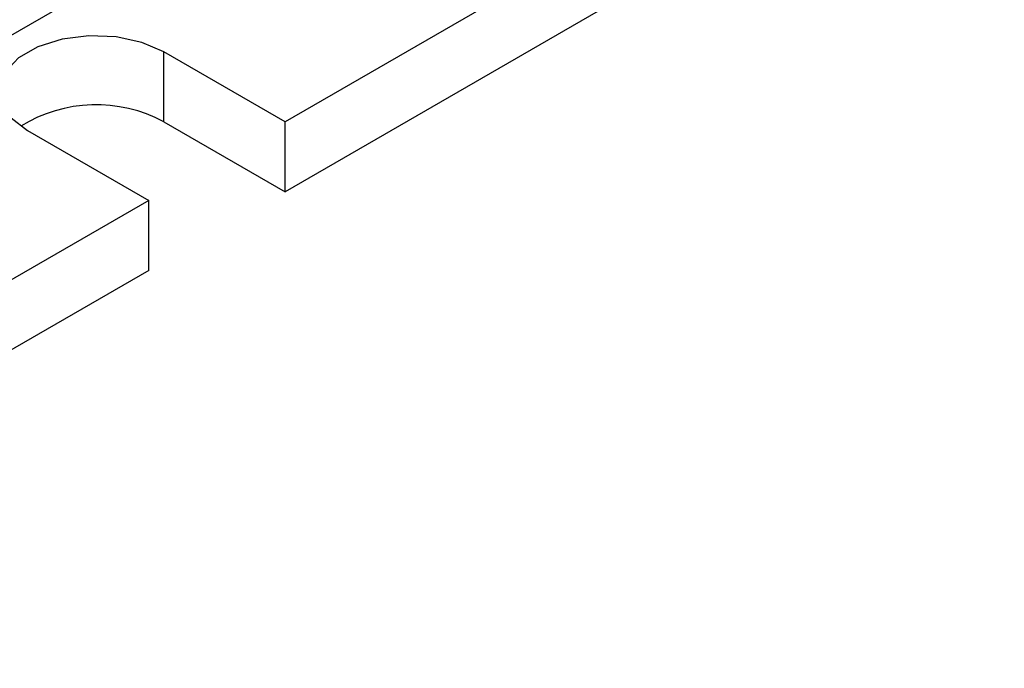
# Model space of a CAD drawing. Header units: millimetres. Extents: x 28 to 178, y 29 to 265.
# Tile 83 of 92: x 122 to 145, y 169 to 185. Entities that reach past the tile are written whole.
import ezdxf

# ---------------------------------------------------------------- set-up
doc = ezdxf.new("R2010")
doc.units = ezdxf.units.MM

msp = doc.modelspace()

# ---------------------------------------------------------------- linework, layer by layer
at = {"color": 7, "linetype": 'Continuous', "lineweight": 30}
for p, q in [((103.275, 173.516), (139.267, 194.294)), ((144.923, 191.845), (128.13, 182.15)), ((144.923, 190.211), (128.13, 180.517)), ((128.13, 182.15), (125.301, 183.783)), ((125.301, 182.149), (125.301, 183.783)), ((125.301, 182.149), (128.13, 180.517)), ((128.13, 180.517), (128.13, 182.15)), ((122.119, 181.946), (124.948, 180.313)), ((124.948, 180.313), (108.861, 171.026)), ((124.948, 178.68), (124.948, 180.313)), ((124.948, 178.68), (108.861, 169.393))]:
    msp.add_line(p, q, dxfattribs=at)
at = {"color": 7, "linetype": 'Continuous', "lineweight": 30, "flags": 128}
msp.add_lwpolyline([(125.301, 183.783), (124.789, 184.004), (124.189, 184.133), (123.55, 184.16), (122.924, 184.081), (122.362, 183.904), (121.909, 183.642), (121.602, 183.318), (121.466, 182.957), (121.512, 182.588), (121.735, 182.242), (122.119, 181.946)], dxfattribs=at)
at = {"color": 7, "linetype": 'Continuous', "lineweight": 30}
msp.add_arc((123.719, 179.212), 3.337, 61.69, 121.8047, dxfattribs=at)

doc.saveas('drawing.dxf')
